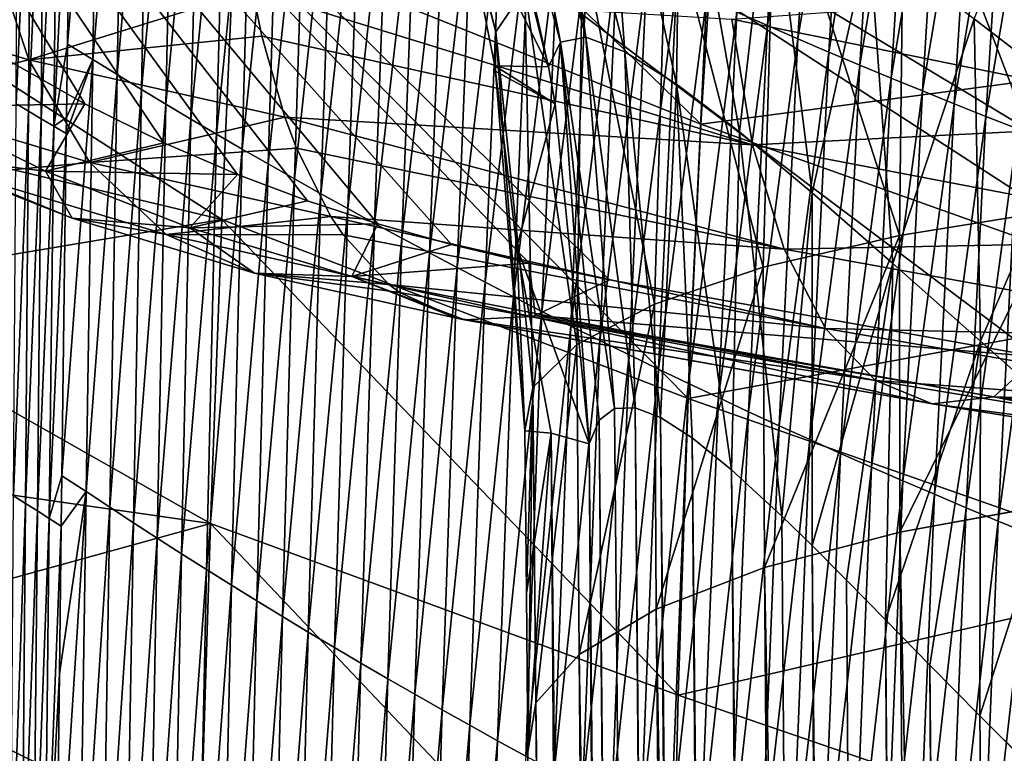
# Model space of a CAD drawing. Header units: metres. Extents: x -24 to 24, y -238 to 25.
# Tile 142 of 256: x -11.11 to -7.89, y -28.3 to -25.9. Entities that reach past the tile are written whole.
import ezdxf

# ---------------------------------------------------------------- set-up
doc = ezdxf.new("R2010")
doc.units = ezdxf.units.M
doc.layers.add('solid_10441023_001', color=7, linetype='CONTINUOUS')

msp = doc.modelspace()

# ---------------------------------------------------------------- linework, layer by layer
at = {"layer": 'solid_10441023_001'}
for points in [[(0, -27.865875, 15.998549), (0, -23.617691, 4.326757), (-12.592333, -23.386803, 4.656499)], [(-0.039355, -27.865065, 15.999333), (0, -27.865875, 15.998549), (-12.592333, -23.386803, 4.656499)], [(-0.078531, -27.864202, 15.999964), (-0.039355, -27.865065, 15.999333), (-12.592333, -23.386803, 4.656499)], [(-1.241571, -27.815615, 15.95552), (-0.078531, -27.864202, 15.999964), (-12.592333, -23.386803, 4.656499)], [(-1.578463, -27.794197, 15.922467), (-1.241571, -27.815615, 15.95552), (-12.592333, -23.386803, 4.656499)], [(-2.65266, -27.706871, 15.764782), (-1.578463, -27.794197, 15.922467), (-12.592333, -23.386803, 4.656499)], [(-3.098196, -27.662886, 15.678047), (-2.65266, -27.706871, 15.764782), (-12.592333, -23.386803, 4.656499)], [(-4.415355, -27.51026, 15.359554), (-3.098196, -27.662886, 15.678047), (-12.592333, -23.386803, 4.656499)], [(-4.645054, -27.480619, 15.295703), (-4.415355, -27.51026, 15.359554), (-12.592333, -23.386803, 4.656499)], [(-6.134235, -27.269514, 14.829714), (-4.645054, -27.480619, 15.295703), (-12.592333, -23.386803, 4.656499)], [(-6.758438, -27.172323, 14.610476), (-6.134235, -27.269514, 14.829714), (-12.592333, -23.386803, 4.656499)], [(-7.781165, -27.003521, 14.224998), (-6.758438, -27.172323, 14.610476), (-12.592333, -23.386803, 4.656499)], [(-9.180956, -26.751522, 13.639808), (-7.781165, -27.003521, 14.224998), (-12.592333, -23.386803, 4.656499)], [(-9.443283, -26.697176, 13.510575), (-9.180956, -26.751522, 13.639808), (-12.592333, -23.386803, 4.656499)], [(-9.69682, -26.635735, 13.36118), (-9.443283, -26.697176, 13.510575), (-12.592333, -23.386803, 4.656499)], [(-9.937135, -26.568117, 13.1938), (-9.69682, -26.635735, 13.36118), (-12.592333, -23.386803, 4.656499)], [(-10.167019, -26.493292, 13.005822), (-9.937135, -26.568117, 13.1938), (-12.592333, -23.386803, 4.656499)], [(-10.395493, -26.407534, 12.787697), (-10.167019, -26.493292, 13.005822), (-12.592333, -23.386803, 4.656499)], [(-10.636089, -26.303759, 12.520995), (-10.395493, -26.407534, 12.787697), (-12.592333, -23.386803, 4.656499)], [(-10.893865, -26.176706, 12.191657), (-10.636089, -26.303759, 12.520995), (-12.592333, -23.386803, 4.656499)], [(-11.148328, -26.033173, 11.816782), (-10.893865, -26.176706, 12.191657), (-12.592333, -23.386803, 4.656499)], [(-9.55243, -25.941715, 78.894257), (-9.839081, -24.792004, 78.548508), (-9.824372, -24.919291, 77.975883)], [(-9.55243, -25.941715, 78.894257), (-9.456833, -25.801153, 79.433594), (-9.839081, -24.792004, 78.548508)], [(-9.6653, -24.792822, 75.18158), (-9.340816, -25.974802, 75.391441), (-9.379422, -26.055473, 75.813423)], [(-9.6653, -24.792822, 75.18158), (-9.569246, -24.79549, 74.679123), (-9.340816, -25.974802, 75.391441)], [(-9.622033, -25.092642, 75.726891), (-9.6653, -24.792822, 75.18158), (-9.379422, -26.055473, 75.813423)], [(-10.850215, -24.818537, -21.263805), (-10.951104, -25.98167, -18.683937), (-10.940893, -25.146723, -20.376202)], [(-10.868524, -26.03182, -18.715399), (-10.951104, -25.98167, -18.683937), (-10.850215, -24.818537, -21.263805)], [(-10.868524, -26.03182, -18.715399), (-10.850215, -24.818537, -21.263805), (-10.767575, -24.86598, -21.298832)], [(-8.882412, -26.242506, 21.269554), (-10.361862, -24.80047, 21.566523), (-10.406492, -25.633257, 20.864019)], [(-8.831627, -25.430893, 21.966444), (-10.361862, -24.80047, 21.566523), (-8.882412, -26.242506, 21.269554)], [(-9.569246, -24.79549, 74.679123), (-9.257648, -25.959097, 74.987846), (-9.340816, -25.974802, 75.391441)], [(-9.569246, -24.79549, 74.679123), (-9.414045, -24.863981, 74.210579), (-9.257648, -25.959097, 74.987846)], [(-10.788736, -26.080793, -18.743364), (-10.868524, -26.03182, -18.715399), (-10.767575, -24.86598, -21.298832)], [(-10.788736, -26.080793, -18.743364), (-10.767575, -24.86598, -21.298832), (-10.685932, -24.912598, -21.332197)], [(-9.414045, -24.863981, 74.210579), (-9.130516, -26.006458, 74.611496), (-9.257648, -25.959097, 74.987846)], [(-9.414045, -24.863981, 74.210579), (-9.20472, -24.991652, 73.787682), (-9.130516, -26.006458, 74.611496)], [(-8.665138, -25.920843, -22.012482), (-8.764633, -25.877159, -21.984566), (-8.603068, -24.877363, -24.807943)], [(-8.665138, -25.920843, -22.012482), (-8.603068, -24.877363, -24.807943), (-8.502056, -24.91877, -24.841158)], [(-10.709609, -26.129175, -18.76992), (-10.788736, -26.080793, -18.743364), (-10.685932, -24.912598, -21.332197)], [(-10.709609, -26.129175, -18.76992), (-10.685932, -24.912598, -21.332197), (-10.603327, -24.959253, -21.365343)], [(-9.55243, -25.941715, 78.894257), (-9.824372, -24.919291, 77.975883), (-9.670897, -25.471338, 78.150742)], [(-8.564999, -25.964222, -22.040104), (-8.665138, -25.920843, -22.012482), (-8.502056, -24.91877, -24.841158)], [(-8.564999, -25.964222, -22.040104), (-8.502056, -24.91877, -24.841158), (-8.400502, -24.959833, -24.874001)], [(-10.629491, -26.177603, -18.796318), (-10.709609, -26.129175, -18.76992), (-10.603327, -24.959253, -21.365343)], [(-10.629491, -26.177603, -18.796318), (-10.603327, -24.959253, -21.365343), (-10.518862, -25.006338, -21.398935)], [(-8.464225, -26.007284, -22.067429), (-8.564999, -25.964222, -22.040104), (-8.400502, -24.959833, -24.874001)], [(-8.464225, -26.007284, -22.067429), (-8.400502, -24.959833, -24.874001), (-8.298412, -25.000546, -24.906475)], [(-10.547618, -26.226362, -18.823137), (-10.629491, -26.177603, -18.796318), (-10.518862, -25.006338, -21.398935)], [(-10.547618, -26.226362, -18.823137), (-10.518862, -25.006338, -21.398935), (-10.432976, -25.053638, -21.432676)], [(-9.20472, -24.991652, 73.787682), (-8.962075, -26.111975, 74.269775), (-9.130516, -26.006458, 74.611496)], [(-9.20472, -24.991652, 73.787682), (-8.948884, -25.169476, 73.418839), (-8.962075, -26.111975, 74.269775)], [(-8.362827, -26.050018, -22.09446), (-8.464225, -26.007284, -22.067429), (-8.298412, -25.000546, -24.906475)], [(-8.362827, -26.050018, -22.09446), (-8.298412, -25.000546, -24.906475), (-8.195794, -25.040899, -24.938581)], [(-11.119158, -26.176004, -18.069433), (-11.114234, -25.048483, -20.290117), (-11.071157, -25.073128, -20.31185)], [(-8.260813, -26.092417, -22.121197), (-8.362827, -26.050018, -22.09446), (-8.195794, -25.040899, -24.938581)], [(-8.260813, -26.092417, -22.121197), (-8.195794, -25.040899, -24.938581), (-8.092652, -25.080887, -24.970322)], [(-11.078327, -26.200556, -18.087524), (-11.119158, -26.176004, -18.069433), (-11.071157, -25.073128, -20.31185)], [(-11.078327, -26.200556, -18.087524), (-11.071157, -25.073128, -20.31185), (-11.027907, -25.097723, -20.333429)], [(-10.464343, -26.275309, -18.850121), (-10.547618, -26.226362, -18.823137), (-10.432976, -25.053638, -21.432676)], [(-10.464343, -26.275309, -18.850121), (-10.432976, -25.053638, -21.432676), (-10.346192, -25.100908, -21.466204)], [(-8.158189, -26.13447, -22.147642), (-8.260813, -26.092417, -22.121197), (-8.092652, -25.080887, -24.970322)], [(-7.714355, -26.523066, 81.729012), (-7.737826, -25.057489, 81.440216), (-8.216659, -25.196836, 81.173607)], [(-8.158189, -26.13447, -22.147642), (-8.092652, -25.080887, -24.970322), (-7.988995, -25.120502, -25.001698)], [(-11.037325, -26.225058, -18.105473), (-11.078327, -26.200556, -18.087524), (-11.027907, -25.097723, -20.333429)], [(-11.037325, -26.225058, -18.105473), (-11.027907, -25.097723, -20.333429), (-10.984487, -25.122267, -20.354855)], [(-10.380088, -26.324259, -18.876959), (-10.464343, -26.275309, -18.850121), (-10.346192, -25.100908, -21.466204)], [(-10.380088, -26.324259, -18.876959), (-10.346192, -25.100908, -21.466204), (-10.258845, -25.147984, -21.499283)], [(-9.670897, -25.471338, 78.150742), (-9.622033, -25.092642, 75.726891), (-9.379422, -26.055473, 75.813423)], [(-10.996149, -26.249508, -18.123278), (-11.037325, -26.225058, -18.105473), (-10.984487, -25.122267, -20.354855)], [(-10.996149, -26.249508, -18.123278), (-10.984487, -25.122267, -20.354855), (-10.940893, -25.146723, -20.376202)], [(-10.951104, -25.98167, -18.683937), (-10.996149, -26.249508, -18.123278), (-10.940893, -25.146723, -20.376202)], [(-10.295124, -26.373096, -18.903454), (-10.380088, -26.324259, -18.876959), (-10.258845, -25.147984, -21.499283)], [(-10.295124, -26.373096, -18.903454), (-10.258845, -25.147984, -21.499283), (-10.170925, -25.19486, -21.531925)], [(-8.054965, -26.176168, -22.173796), (-8.158189, -26.13447, -22.147642), (-7.988995, -25.120502, -25.001698)], [(-8.054965, -26.176168, -22.173796), (-7.988995, -25.120502, -25.001698), (-7.884828, -25.159735, -25.032713)], [(-8.948884, -25.169476, 73.418839), (-8.756572, -26.268442, 73.968094), (-8.962075, -26.111975, 74.269775)], [(-8.948884, -25.169476, 73.418839), (-8.655348, -25.386787, 73.10817), (-8.756572, -26.268442, 73.968094)], [(-7.951148, -26.217503, -22.199661), (-8.054965, -26.176168, -22.173796), (-7.884828, -25.159735, -25.032713)], [(-7.951148, -26.217503, -22.199661), (-7.884828, -25.159735, -25.032713), (-7.780158, -25.198582, -25.063368)], [(-10.209445, -26.421812, -18.929615), (-10.295124, -26.373096, -18.903454), (-10.170925, -25.19486, -21.531925)], [(-10.209445, -26.421812, -18.929615), (-10.170925, -25.19486, -21.531925), (-10.082384, -25.241554, -21.564163)], [(-8.233083, -26.606756, 81.396378), (-8.216659, -25.196836, 81.173607), (-8.63935, -25.345293, 80.828537)], [(-8.233083, -26.606756, 81.396378), (-7.714355, -26.523066, 81.729012), (-8.216659, -25.196836, 81.173607)], [(-7.846747, -26.258463, -22.225239), (-7.951148, -26.217503, -22.199661), (-7.780158, -25.198582, -25.063368)], [(-10.123015, -26.470409, -18.955467), (-10.209445, -26.421812, -18.929615), (-10.082384, -25.241554, -21.564163)], [(-10.123015, -26.470409, -18.955467), (-10.082384, -25.241554, -21.564163), (-9.993176, -25.288074, -21.596035)], [(-7.711935, -25.221251, 71.725639), (-7.632559, -26.174095, 72.520752), (-7.989709, -25.898512, 72.661766)], [(-10.0358, -26.518896, -18.981043), (-10.123015, -26.470409, -18.955467), (-9.993176, -25.288074, -21.596035)], [(-10.0358, -26.518896, -18.981043), (-9.993176, -25.288074, -21.596035), (-9.903252, -25.334438, -21.627577)], [(-8.831627, -25.430893, 21.966444), (-7.193398, -26.019146, 22.312428), (-7.136265, -25.302044, 23.116167)], [(-9.947764, -26.56727, -19.006371), (-10.0358, -26.518896, -18.981043), (-9.903252, -25.334438, -21.627577)], [(-9.947764, -26.56727, -19.006371), (-9.903252, -25.334438, -21.627577), (-9.812564, -25.380655, -21.658819)], [(-8.678262, -26.710566, 80.974762), (-8.63935, -25.345293, 80.828537), (-8.993489, -25.498499, 80.415146)], [(-8.678262, -26.710566, 80.974762), (-8.233083, -26.606756, 81.396378), (-8.63935, -25.345293, 80.828537)], [(-9.858871, -26.615541, -19.031479), (-9.947764, -26.56727, -19.006371), (-9.812564, -25.380655, -21.658819)], [(-9.858871, -26.615541, -19.031479), (-9.812564, -25.380655, -21.658819), (-9.721076, -25.426739, -21.689795)], [(-8.655348, -25.386787, 73.10817), (-8.519104, -26.466879, 73.709221), (-8.756572, -26.268442, 73.968094)], [(-8.655348, -25.386787, 73.10817), (-8.332946, -25.633154, 72.856438), (-8.519104, -26.466879, 73.709221)], [(-9.769094, -26.663706, -19.056395), (-9.858871, -26.615541, -19.031479), (-9.721076, -25.426739, -21.689795)], [(-9.769094, -26.663706, -19.056395), (-9.721076, -25.426739, -21.689795), (-9.628791, -25.472675, -21.720507)], [(-8.831627, -25.430893, 21.966444), (-8.882412, -26.242506, 21.269554), (-7.193398, -26.019146, 22.312428)], [(-9.678438, -26.711754, -19.081116), (-9.769094, -26.663706, -19.056395), (-9.628791, -25.472675, -21.720507)], [(-9.678438, -26.711754, -19.081116), (-9.628791, -25.472675, -21.720507), (-9.535723, -25.518452, -21.750952)], [(-9.555314, -26.052778, 78.337959), (-9.670897, -25.471338, 78.150742), (-9.379422, -26.055473, 75.813423)], [(-9.55243, -25.941715, 78.894257), (-9.670897, -25.471338, 78.150742), (-9.555314, -26.052778, 78.337959)], [(-9.034084, -26.830812, 80.479126), (-8.993489, -25.498499, 80.415146), (-9.268677, -25.651953, 79.945572)], [(-9.034084, -26.830812, 80.479126), (-8.678262, -26.710566, 80.974762), (-8.993489, -25.498499, 80.415146)], [(-9.586915, -26.75967, -19.105642), (-9.678438, -26.711754, -19.081116), (-9.535723, -25.518452, -21.750952)], [(-9.586915, -26.75967, -19.105642), (-9.535723, -25.518452, -21.750952), (-9.441884, -25.564053, -21.781126)], [(-9.49454, -26.80744, -19.129972), (-9.586915, -26.75967, -19.105642), (-9.441884, -25.564053, -21.781126)], [(-9.49454, -26.80744, -19.129972), (-9.441884, -25.564053, -21.781126), (-9.34729, -25.609465, -21.811029)], [(-11.21859, -25.610418, 16.182766), (-11.077084, -26.032763, 15.788782), (-11.830669, -25.806437, 15.224654)], [(-11.21859, -25.610418, 16.182766), (-10.346567, -25.80559, 16.652235), (-11.077084, -26.032763, 15.788782)], [(-9.401326, -26.855047, -19.1541), (-9.49454, -26.80744, -19.129972), (-9.34729, -25.609465, -21.811029)], [(-9.401326, -26.855047, -19.1541), (-9.34729, -25.609465, -21.811029), (-9.251954, -25.654675, -21.840656)], [(-11.796032, -25.688318, 20.018055), (-10.447366, -26.554201, 20.291336), (-10.406492, -25.633257, 20.864019)], [(-8.923738, -27.139263, 20.702335), (-10.406492, -25.633257, 20.864019), (-10.447366, -26.554201, 20.291336)], [(-8.882412, -26.242506, 21.269554), (-10.406492, -25.633257, 20.864019), (-8.923738, -27.139263, 20.702335)], [(-9.287914, -26.963221, 79.927078), (-9.268677, -25.651953, 79.945572), (-9.456833, -25.801153, 79.433594)], [(-9.307287, -26.902477, -19.178024), (-9.401326, -26.855047, -19.1541), (-9.251954, -25.654675, -21.840656)], [(-9.307287, -26.902477, -19.178024), (-9.251954, -25.654675, -21.840656), (-9.15589, -25.699665, -21.870007)], [(-9.287914, -26.963221, 79.927078), (-9.034084, -26.830812, 80.479126), (-9.268677, -25.651953, 79.945572)], [(-8.332946, -25.633154, 72.856438), (-8.254926, -26.697987, 73.49398), (-8.519104, -26.466879, 73.709221)], [(-8.332946, -25.633154, 72.856438), (-7.989709, -25.898512, 72.661766), (-8.254926, -26.697987, 73.49398)], [(-11.796032, -25.688318, 20.018055), (-11.811727, -26.228792, 19.748178), (-10.447366, -26.554201, 20.291336)], [(-9.212435, -26.949715, -19.20174), (-9.307287, -26.902477, -19.178024), (-9.15589, -25.699665, -21.870007)], [(-9.212435, -26.949715, -19.20174), (-9.15589, -25.699665, -21.870007), (-9.059113, -25.744423, -21.899075)], [(-9.116785, -26.996744, -19.225246), (-9.212435, -26.949715, -19.20174), (-9.059113, -25.744423, -21.899075)], [(-9.116785, -26.996744, -19.225246), (-9.059113, -25.744423, -21.899075), (-8.961635, -25.788935, -21.927858)], [(-9.02035, -27.043552, -19.248539), (-9.116785, -26.996744, -19.225246), (-8.961635, -25.788935, -21.927858)], [(-9.02035, -27.043552, -19.248539), (-8.961635, -25.788935, -21.927858), (-8.86347, -25.833185, -21.956356)], [(-8.781408, -25.90015, 17.464912), (-7.188945, -25.784203, 18.294254), (-7.147743, -26.23237, 18.01)], [(-11.830669, -25.806437, 15.224654), (-11.077084, -26.032763, 15.788782), (-11.587914, -26.154921, 14.808423)], [(-11.077084, -26.032763, 15.788782), (-10.346567, -25.80559, 16.652235), (-10.315925, -25.955694, 16.519644)], [(-10.346567, -25.80559, 16.652235), (-8.781408, -25.90015, 17.464912), (-8.71368, -26.310373, 17.113234)], [(-10.315925, -25.955694, 16.519644), (-10.346567, -25.80559, 16.652235), (-8.71368, -26.310373, 17.113234)], [(-9.430738, -27.103094, 79.338219), (-9.456833, -25.801153, 79.433594), (-9.55243, -25.941715, 78.894257)], [(-9.430738, -27.103094, 79.338219), (-9.287914, -26.963221, 79.927078), (-9.456833, -25.801153, 79.433594)], [(-8.923141, -27.090122, -19.271616), (-9.02035, -27.043552, -19.248539), (-8.86347, -25.833185, -21.956356)], [(-8.923141, -27.090122, -19.271616), (-8.86347, -25.833185, -21.956356), (-8.764633, -25.877159, -21.984566)], [(-8.825175, -27.136438, -19.294474), (-8.923141, -27.090122, -19.271616), (-8.764633, -25.877159, -21.984566)], [(-8.825175, -27.136438, -19.294474), (-8.764633, -25.877159, -21.984566), (-8.665138, -25.920843, -22.012482)], [(-8.726465, -27.182487, -19.31711), (-8.825175, -27.136438, -19.294474), (-8.665138, -25.920843, -22.012482)], [(-8.71368, -26.310373, 17.113234), (-8.781408, -25.90015, 17.464912), (-7.147743, -26.23237, 18.01)], [(-8.726465, -27.182487, -19.31711), (-8.665138, -25.920843, -22.012482), (-8.564999, -25.964222, -22.040104)], [(-7.989709, -25.898512, 72.661766), (-7.968994, -26.952387, 73.321579), (-8.254926, -26.697987, 73.49398)], [(-7.989709, -25.898512, 72.661766), (-7.632559, -26.174095, 72.520752), (-7.968994, -26.952387, 73.321579)], [(-9.55243, -25.941715, 78.894257), (-9.555314, -26.052778, 78.337959), (-9.55267, -26.069464, 78.343384)], [(-9.55243, -25.941715, 78.894257), (-9.55267, -26.069464, 78.343384), (-9.457485, -27.245462, 78.733459)], [(-9.430738, -27.103094, 79.338219), (-9.55243, -25.941715, 78.894257), (-9.457485, -27.245462, 78.733459)], [(-11.077084, -26.032763, 15.788782), (-10.315925, -25.955694, 16.519644), (-10.24087, -26.219925, 16.238983)], [(-10.951104, -25.98167, -18.683937), (-10.954126, -26.220823, -18.237904), (-10.996149, -26.249508, -18.123278)], [(-10.868524, -26.03182, -18.715399), (-10.954126, -26.220823, -18.237904), (-10.951104, -25.98167, -18.683937)], [(-10.24087, -26.219925, 16.238983), (-10.315925, -25.955694, 16.519644), (-8.71368, -26.310373, 17.113234)], [(-9.357856, -26.176161, 75.823364), (-9.379422, -26.055473, 75.813423), (-9.340816, -25.974802, 75.391441)], [(-9.357856, -26.176161, 75.823364), (-9.340816, -25.974802, 75.391441), (-9.247271, -27.287048, 75.905823)], [(-9.340816, -25.974802, 75.391441), (-9.257648, -25.959097, 74.987846), (-9.163994, -27.172026, 75.385361)], [(-9.340816, -25.974802, 75.391441), (-9.214282, -27.210194, 75.637871), (-9.247271, -27.287048, 75.905823)], [(-9.340816, -25.974802, 75.391441), (-9.163994, -27.172026, 75.385361), (-9.214282, -27.210194, 75.637871)], [(-9.257648, -25.959097, 74.987846), (-9.097128, -27.169893, 75.148903), (-9.163994, -27.172026, 75.385361)], [(-9.257648, -25.959097, 74.987846), (-9.130516, -26.006458, 74.611496), (-9.097128, -27.169893, 75.148903)], [(-8.627023, -27.228252, -19.33952), (-8.726465, -27.182487, -19.31711), (-8.564999, -25.964222, -22.040104)], [(-8.627023, -27.228252, -19.33952), (-8.564999, -25.964222, -22.040104), (-8.464225, -26.007284, -22.067429)], [(-9.130516, -26.006458, 74.611496), (-9.013597, -27.201777, 74.926895), (-9.097128, -27.169893, 75.148903)], [(-9.130516, -26.006458, 74.611496), (-8.962075, -26.111975, 74.269775), (-9.013597, -27.201777, 74.926895)], [(-8.52686, -27.273722, -19.361704), (-8.627023, -27.228252, -19.33952), (-8.464225, -26.007284, -22.067429)], [(-8.52686, -27.273722, -19.361704), (-8.464225, -26.007284, -22.067429), (-8.362827, -26.050018, -22.09446)], [(-11.077084, -26.032763, 15.788782), (-10.877947, -26.368153, 15.339915), (-11.587914, -26.154921, 14.808423)], [(-11.446789, -26.187933, 12.43687), (-10.893865, -26.176706, 12.191657), (-11.148328, -26.033173, 11.816782)], [(-11.077084, -26.032763, 15.788782), (-10.24087, -26.219925, 16.238983), (-10.877947, -26.368153, 15.339915)], [(-10.868524, -26.03182, -18.715399), (-10.969094, -27.391998, -16.24789), (-10.954801, -26.273912, -18.140928)], [(-10.890115, -27.443413, -16.272329), (-10.969094, -27.391998, -16.24789), (-10.868524, -26.03182, -18.715399)], [(-10.868524, -26.03182, -18.715399), (-10.954801, -26.273912, -18.140928), (-10.954126, -26.220823, -18.237904)], [(-10.890115, -27.443413, -16.272329), (-10.868524, -26.03182, -18.715399), (-10.788736, -26.080793, -18.743364)], [(-8.882412, -26.242506, 21.269554), (-7.238237, -26.828518, 21.630743), (-7.193398, -26.019146, 22.312428)], [(-10.812874, -27.494501, -16.293753), (-10.890115, -27.443413, -16.272329), (-10.788736, -26.080793, -18.743364)], [(-10.812874, -27.494501, -16.293753), (-10.788736, -26.080793, -18.743364), (-10.709609, -26.129175, -18.76992)], [(-9.555314, -26.052778, 78.337959), (-9.379422, -26.055473, 75.813423), (-9.357856, -26.176161, 75.823364)], [(-9.55267, -26.069464, 78.343384), (-9.555314, -26.052778, 78.337959), (-9.357856, -26.176161, 75.823364)], [(-9.483842, -26.645, 78.532333), (-9.457485, -27.245462, 78.733459), (-9.55267, -26.069464, 78.343384)], [(-9.483842, -26.645, 78.532333), (-9.55267, -26.069464, 78.343384), (-9.357856, -26.176161, 75.823364)], [(-8.425989, -27.318882, -19.383661), (-8.52686, -27.273722, -19.361704), (-8.362827, -26.050018, -22.09446)], [(-8.425989, -27.318882, -19.383661), (-8.362827, -26.050018, -22.09446), (-8.260813, -26.092417, -22.121197)], [(-8.962075, -26.111975, 74.269775), (-8.910597, -27.267614, 74.71402), (-9.013597, -27.201777, 74.926895)], [(-8.962075, -26.111975, 74.269775), (-8.781665, -27.372141, 74.504173), (-8.910597, -27.267614, 74.71402)], [(-8.962075, -26.111975, 74.269775), (-8.756572, -26.268442, 73.968094), (-8.781665, -27.372141, 74.504173)], [(-8.324418, -27.363724, -19.405394), (-8.425989, -27.318882, -19.383661), (-8.260813, -26.092417, -22.121197)], [(-8.324418, -27.363724, -19.405394), (-8.260813, -26.092417, -22.121197), (-8.158189, -26.13447, -22.147642)], [(-10.735935, -27.54524, -16.31403), (-10.812874, -27.494501, -16.293753), (-10.709609, -26.129175, -18.76992)], [(-10.735935, -27.54524, -16.31403), (-10.709609, -26.129175, -18.76992), (-10.629491, -26.177603, -18.796318)], [(-8.222157, -27.408236, -19.426899), (-8.324418, -27.363724, -19.405394), (-8.158189, -26.13447, -22.147642)], [(-8.222157, -27.408236, -19.426899), (-8.158189, -26.13447, -22.147642), (-8.054965, -26.176168, -22.173796)], [(-11.587914, -26.154921, 14.808423), (-10.877947, -26.368153, 15.339915), (-11.285519, -26.406225, 14.362306)], [(-11.446789, -26.187933, 12.43687), (-11.023201, -26.396326, 12.976995), (-10.893865, -26.176706, 12.191657)], [(-11.12697, -27.457584, -15.93362), (-11.119158, -26.176004, -18.069433), (-11.078327, -26.200556, -18.087524)], [(-11.023201, -26.396326, 12.976995), (-10.636089, -26.303759, 12.520995), (-10.893865, -26.176706, 12.191657)], [(-10.657994, -27.596016, -16.334194), (-10.735935, -27.54524, -16.31403), (-10.629491, -26.177603, -18.796318)], [(-10.657994, -27.596016, -16.334194), (-10.629491, -26.177603, -18.796318), (-10.547618, -26.226362, -18.823137)], [(-9.483842, -26.645, 78.532333), (-9.357856, -26.176161, 75.823364), (-9.247271, -27.287048, 75.905823)], [(-8.119216, -27.452404, -19.448183), (-8.222157, -27.408236, -19.426899), (-8.054965, -26.176168, -22.173796)], [(-8.119216, -27.452404, -19.448183), (-8.054965, -26.176168, -22.173796), (-7.951148, -26.217503, -22.199661)], [(-7.632559, -26.174095, 72.520752), (-7.665787, -27.221451, 73.190353), (-7.968994, -26.952387, 73.321579)], [(-11.458882, -26.344652, 13.378414), (-11.023201, -26.396326, 12.976995), (-11.446789, -26.187933, 12.43687)], [(-11.088283, -27.482265, -15.948261), (-11.12697, -27.457584, -15.93362), (-11.078327, -26.200556, -18.087524)], [(-11.088283, -27.482265, -15.948261), (-11.078327, -26.200556, -18.087524), (-11.037325, -26.225058, -18.105473)], [(-11.811727, -26.228792, 19.748178), (-11.82811, -26.7857, 19.520857), (-10.447366, -26.554201, 20.291336)], [(-11.049422, -27.506893, -15.96277), (-11.088283, -27.482265, -15.948261), (-11.037325, -26.225058, -18.105473)], [(-11.049422, -27.506893, -15.96277), (-11.037325, -26.225058, -18.105473), (-10.996149, -26.249508, -18.123278)], [(-10.954126, -26.220823, -18.237904), (-10.954801, -26.273912, -18.140928), (-10.996149, -26.249508, -18.123278)], [(-10.877947, -26.368153, 15.339915), (-10.24087, -26.219925, 16.238983), (-10.202563, -26.321615, 16.109877)], [(-10.578436, -27.647007, -16.354727), (-10.657994, -27.596016, -16.334194), (-10.547618, -26.226362, -18.823137)], [(-10.578436, -27.647007, -16.354727), (-10.547618, -26.226362, -18.823137), (-10.464343, -26.275309, -18.850121)], [(-10.24087, -26.219925, 16.238983), (-8.71368, -26.310373, 17.113234), (-8.610434, -26.650957, 16.701056)], [(-10.202563, -26.321615, 16.109877), (-10.24087, -26.219925, 16.238983), (-8.610434, -26.650957, 16.701056)], [(-8.882412, -26.242506, 21.269554), (-8.923738, -27.139263, 20.702335), (-7.238237, -26.828518, 21.630743)], [(-8.71368, -26.310373, 17.113234), (-7.147743, -26.23237, 18.01), (-7.085112, -26.622499, 17.653534)], [(-8.015606, -27.49622, -19.469242), (-8.119216, -27.452404, -19.448183), (-7.951148, -26.217503, -22.199661)], [(-8.015606, -27.49622, -19.469242), (-7.951148, -26.217503, -22.199661), (-7.846747, -26.258463, -22.225239)], [(-11.01039, -27.531467, -15.977145), (-11.049422, -27.506893, -15.96277), (-10.996149, -26.249508, -18.123278)], [(-11.01039, -27.531467, -15.977145), (-10.996149, -26.249508, -18.123278), (-10.954801, -26.273912, -18.140928)], [(-10.969094, -27.391998, -16.24789), (-11.01039, -27.531467, -15.977145), (-10.954801, -26.273912, -18.140928)], [(-8.756572, -26.268442, 73.968094), (-8.617642, -27.523632, 74.294601), (-8.781665, -27.372141, 74.504173)], [(-8.756572, -26.268442, 73.968094), (-8.519104, -26.466879, 73.709221), (-8.617642, -27.523632, 74.294601)], [(-7.911335, -27.539671, -19.490078), (-8.015606, -27.49622, -19.469242), (-7.846747, -26.258463, -22.225239)], [(-7.911335, -27.539671, -19.490078), (-7.846747, -26.258463, -22.225239), (-7.741769, -26.29904, -22.250528)], [(-11.023201, -26.396326, 12.976995), (-10.395493, -26.407534, 12.787697), (-10.636089, -26.303759, 12.520995)], [(-10.497512, -27.698132, -16.375427), (-10.578436, -27.647007, -16.354727), (-10.464343, -26.275309, -18.850121)], [(-10.497512, -27.698132, -16.375427), (-10.464343, -26.275309, -18.850121), (-10.380088, -26.324259, -18.876959)], [(-7.806414, -27.582747, -19.510691), (-7.911335, -27.539671, -19.490078), (-7.741769, -26.29904, -22.250528)], [(-10.877947, -26.368153, 15.339915), (-10.202563, -26.321615, 16.109877), (-10.090443, -26.544418, 15.763907)], [(-10.41553, -27.749287, -16.396048), (-10.497512, -27.698132, -16.375427), (-10.380088, -26.324259, -18.876959)], [(-10.41553, -27.749287, -16.396048), (-10.380088, -26.324259, -18.876959), (-10.295124, -26.373096, -18.903454)], [(-10.090443, -26.544418, 15.763907), (-10.202563, -26.321615, 16.109877), (-8.610434, -26.650957, 16.701056)], [(-8.610434, -26.650957, 16.701056), (-8.71368, -26.310373, 17.113234), (-7.085112, -26.622499, 17.653534)], [(-11.458882, -26.344652, 13.378414), (-10.935363, -26.550476, 13.90383), (-11.023201, -26.396326, 12.976995)], [(-11.285519, -26.406225, 14.362306), (-10.935363, -26.550476, 13.90383), (-11.458882, -26.344652, 13.378414)], [(-10.877947, -26.368153, 15.339915), (-10.629006, -26.603411, 14.853803), (-11.285519, -26.406225, 14.362306)], [(-10.877947, -26.368153, 15.339915), (-10.090443, -26.544418, 15.763907), (-10.629006, -26.603411, 14.853803)], [(-11.023201, -26.396326, 12.976995), (-10.551207, -26.582005, 13.451009), (-10.395493, -26.407534, 12.787697)], [(-10.935363, -26.550476, 13.90383), (-10.551207, -26.582005, 13.451009), (-11.023201, -26.396326, 12.976995)], [(-10.33269, -27.800406, -16.416431), (-10.41553, -27.749287, -16.396048), (-10.295124, -26.373096, -18.903454)], [(-10.33269, -27.800406, -16.416431), (-10.295124, -26.373096, -18.903454), (-10.209445, -26.421812, -18.929615)], [(-11.285519, -26.406225, 14.362306), (-10.629006, -26.603411, 14.853803), (-10.935363, -26.550476, 13.90383)], [(-10.551207, -26.582005, 13.451009), (-10.167019, -26.493292, 13.005822), (-10.395493, -26.407534, 12.787697)], [(-10.248991, -27.851473, -16.436581), (-10.33269, -27.800406, -16.416431), (-10.209445, -26.421812, -18.929615)], [(-10.248991, -27.851473, -16.436581), (-10.209445, -26.421812, -18.929615), (-10.123015, -26.470409, -18.955467)], [(-8.519104, -26.466879, 73.709221), (-8.519079, -27.62001, 74.190346), (-8.617642, -27.523632, 74.294601)], [(-8.519104, -26.466879, 73.709221), (-8.254926, -26.697987, 73.49398), (-8.519079, -27.62001, 74.190346)], [(-10.551207, -26.582005, 13.451009), (-9.937135, -26.568117, 13.1938), (-10.167019, -26.493292, 13.005822)], [(-10.164411, -27.902485, -16.456518), (-10.248991, -27.851473, -16.436581), (-10.123015, -26.470409, -18.955467)], [(-10.164411, -27.902485, -16.456518), (-10.123015, -26.470409, -18.955467), (-10.0358, -26.518896, -18.981043)], [(-10.078929, -27.953434, -16.476265), (-10.164411, -27.902485, -16.456518), (-10.0358, -26.518896, -18.981043)], [(-10.078929, -27.953434, -16.476265), (-10.0358, -26.518896, -18.981043), (-9.947764, -26.56727, -19.006371)], [(-8.23261, -27.575569, 81.6325), (-7.714355, -26.523066, 81.729012), (-8.233083, -26.606756, 81.396378)], [(-8.23261, -27.575569, 81.6325), (-7.717036, -27.481943, 81.963501), (-7.714355, -26.523066, 81.729012)], [(-11.82811, -26.7857, 19.520857), (-10.484087, -27.547405, 19.857723), (-10.447366, -26.554201, 20.291336)], [(-10.935363, -26.550476, 13.90383), (-10.340041, -26.729292, 14.349545), (-10.551207, -26.582005, 13.451009)], [(-10.629006, -26.603411, 14.853803), (-10.340041, -26.729292, 14.349545), (-10.935363, -26.550476, 13.90383)], [(-10.629006, -26.603411, 14.853803), (-10.090443, -26.544418, 15.763907), (-10.050737, -26.60404, 15.649611)], [(-8.956023, -28.108246, 20.271742), (-10.447366, -26.554201, 20.291336), (-10.484087, -27.547405, 19.857723)], [(-8.923738, -27.139263, 20.702335), (-10.447366, -26.554201, 20.291336), (-8.956023, -28.108246, 20.271742)], [(-10.090443, -26.544418, 15.763907), (-8.610434, -26.650957, 16.701056), (-8.475069, -26.910681, 16.241961)], [(-10.050737, -26.60404, 15.649611), (-10.090443, -26.544418, 15.763907), (-8.475069, -26.910681, 16.241961)], [(-10.551207, -26.582005, 13.451009), (-10.022407, -26.740852, 13.846951), (-9.937135, -26.568117, 13.1938)], [(-10.340041, -26.729292, 14.349545), (-10.022407, -26.740852, 13.846951), (-10.551207, -26.582005, 13.451009)], [(-9.992524, -28.004314, -16.495846), (-10.078929, -27.953434, -16.476265), (-9.947764, -26.56727, -19.006371)], [(-10.022407, -26.740852, 13.846951), (-9.69682, -26.635735, 13.36118), (-9.937135, -26.568117, 13.1938)], [(-9.992524, -28.004314, -16.495846), (-9.947764, -26.56727, -19.006371), (-9.858871, -26.615541, -19.031479)], [(-10.629006, -26.603411, 14.853803), (-10.050737, -26.60404, 15.649611), (-9.901192, -26.766321, 15.245675)], [(-10.629006, -26.603411, 14.853803), (-9.901192, -26.766321, 15.245675), (-10.340041, -26.729292, 14.349545)], [(-9.901192, -26.766321, 15.245675), (-10.050737, -26.60404, 15.649611), (-8.475069, -26.910681, 16.241961)], [(-9.905173, -28.055119, -16.51528), (-9.992524, -28.004314, -16.495846), (-9.858871, -26.615541, -19.031479)], [(-9.905173, -28.055119, -16.51528), (-9.858871, -26.615541, -19.031479), (-9.769094, -26.663706, -19.056395)], [(-8.674777, -27.692017, 81.214081), (-8.233083, -26.606756, 81.396378), (-8.678262, -26.710566, 80.974762)], [(-8.674777, -27.692017, 81.214081), (-8.23261, -27.575569, 81.6325), (-8.233083, -26.606756, 81.396378)], [(-8.610434, -26.650957, 16.701056), (-7.085112, -26.622499, 17.653534), (-6.992349, -26.94397, 17.239717)], [(-10.022407, -26.740852, 13.846951), (-9.443283, -26.697176, 13.510575), (-9.69682, -26.635735, 13.36118)], [(-9.483842, -26.645, 78.532333), (-9.247271, -27.287048, 75.905823), (-9.371085, -27.252939, 77.314766)], [(-9.483842, -26.645, 78.532333), (-9.371085, -27.252939, 77.314766), (-9.457485, -27.245462, 78.733459)], [(-8.475069, -26.910681, 16.241961), (-8.610434, -26.650957, 16.701056), (-6.992349, -26.94397, 17.239717)], [(-9.816861, -28.105841, -16.534586), (-9.905173, -28.055119, -16.51528), (-9.769094, -26.663706, -19.056395)], [(-9.816861, -28.105841, -16.534586), (-9.769094, -26.663706, -19.056395), (-9.678438, -26.711754, -19.081116)], [(-10.022407, -26.740852, 13.846951), (-9.437203, -26.871859, 14.162085), (-9.443283, -26.697176, 13.510575)], [(-9.727595, -28.156466, -16.553764), (-9.816861, -28.105841, -16.534586), (-9.678438, -26.711754, -19.081116)], [(-9.727595, -28.156466, -16.553764), (-9.678438, -26.711754, -19.081116), (-9.586915, -26.75967, -19.105642)], [(-9.423127, -26.868147, 14.132159), (-9.180956, -26.751522, 13.639808), (-9.443283, -26.697176, 13.510575)], [(-9.423127, -26.868147, 14.132159), (-9.443283, -26.697176, 13.510575), (-9.437203, -26.871859, 14.162085)], [(-9.027941, -27.827181, 80.723007), (-8.678262, -26.710566, 80.974762), (-9.034084, -26.830812, 80.479126)], [(-9.027941, -27.827181, 80.723007), (-8.674777, -27.692017, 81.214081), (-8.678262, -26.710566, 80.974762)], [(-8.254926, -26.697987, 73.49398), (-8.407125, -27.732428, 74.087082), (-8.519079, -27.62001, 74.190346)], [(-8.254926, -26.697987, 73.49398), (-8.279488, -27.862217, 73.985329), (-8.407125, -27.732428, 74.087082)], [(-8.254926, -26.697987, 73.49398), (-7.968994, -26.952387, 73.321579), (-8.279488, -27.862217, 73.985329)], [(-10.340041, -26.729292, 14.349545), (-9.901192, -26.766321, 15.245675), (-9.865756, -26.793095, 15.154941)], [(-10.340041, -26.729292, 14.349545), (-9.865756, -26.793095, 15.154941), (-9.680556, -26.876917, 14.704648)], [(-10.340041, -26.729292, 14.349545), (-9.680556, -26.876917, 14.704648), (-10.022407, -26.740852, 13.846951)], [(-10.022407, -26.740852, 13.846951), (-9.680556, -26.876917, 14.704648), (-9.654086, -26.882168, 14.643159)], [(-10.022407, -26.740852, 13.846951), (-9.654086, -26.882168, 14.643159), (-9.437203, -26.871859, 14.162085)], [(-9.423127, -26.868147, 14.132159), (-7.781165, -27.003521, 14.224998), (-9.180956, -26.751522, 13.639808)], [(-11.82811, -26.7857, 19.520857), (-11.844753, -27.3526, 19.338068), (-10.484087, -27.547405, 19.857723)], [(-9.901192, -26.766321, 15.245675), (-8.475069, -26.910681, 16.241961), (-8.312047, -27.080986, 15.751075)], [(-9.865756, -26.793095, 15.154941), (-9.901192, -26.766321, 15.245675), (-8.312047, -27.080986, 15.751075)], [(-9.637387, -28.206978, -16.572813), (-9.727595, -28.156466, -16.553764), (-9.586915, -26.75967, -19.105642)], [(-9.637387, -28.206978, -16.572813), (-9.586915, -26.75967, -19.105642), (-9.49454, -26.80744, -19.129972)], [(-9.680556, -26.876917, 14.704648), (-9.865756, -26.793095, 15.154941), (-8.312047, -27.080986, 15.751075)], [(-9.54625, -28.257362, -16.59173), (-9.637387, -28.206978, -16.572813), (-9.49454, -26.80744, -19.129972)], [(-9.54625, -28.257362, -16.59173), (-9.49454, -26.80744, -19.129972), (-9.401326, -26.855047, -19.1541)], [(-9.279642, -27.976294, 80.176605), (-9.034084, -26.830812, 80.479126), (-9.287914, -26.963221, 79.927078)], [(-9.279642, -27.976294, 80.176605), (-9.027941, -27.827181, 80.723007), (-9.034084, -26.830812, 80.479126)], [(-8.923738, -27.139263, 20.702335), (-7.270667, -27.719545, 21.077423), (-7.238237, -26.828518, 21.630743)], [(-9.680556, -26.876917, 14.704648), (-8.312047, -27.080986, 15.751075), (-8.12674, -27.156261, 15.244574)], [(-9.654086, -26.882168, 14.643159), (-9.680556, -26.876917, 14.704648), (-8.12674, -27.156261, 15.244574)], [(-9.437203, -26.871859, 14.162085), (-9.654086, -26.882168, 14.643159), (-8.12674, -27.156261, 15.244574)], [(-9.454198, -28.307602, -16.61051), (-9.54625, -28.257362, -16.59173), (-9.401326, -26.855047, -19.1541)], [(-9.454198, -28.307602, -16.61051), (-9.401326, -26.855047, -19.1541), (-9.307287, -26.902477, -19.178024)], [(-9.423127, -26.868147, 14.132159), (-9.437203, -26.871859, 14.162085), (-7.925252, -27.134026, 14.739146)], [(-9.437203, -26.871859, 14.162085), (-8.12674, -27.156261, 15.244574), (-7.925252, -27.134026, 14.739146)], [(-9.423127, -26.868147, 14.132159), (-7.925252, -27.134026, 14.739146), (-7.781165, -27.003521, 14.224998)], [(-9.361242, -28.357683, -16.629148), (-9.454198, -28.307602, -16.61051), (-9.307287, -26.902477, -19.178024)], [(-9.361242, -28.357683, -16.629148), (-9.307287, -26.902477, -19.178024), (-9.212435, -26.949715, -19.20174)], [(-8.475069, -26.910681, 16.241961), (-6.992349, -26.94397, 17.239717), (-6.872373, -27.186666, 16.781572)], [(-8.312047, -27.080986, 15.751075), (-8.475069, -26.910681, 16.241961), (-6.872373, -27.186666, 16.781572)], [(-9.267397, -28.407589, -16.647648), (-9.361242, -28.357683, -16.629148), (-9.212435, -26.949715, -19.20174)], [(-9.267397, -28.407589, -16.647648), (-9.212435, -26.949715, -19.20174), (-9.116785, -26.996744, -19.225246)], [(-9.421003, -28.134094, 79.594147), (-9.287914, -26.963221, 79.927078), (-9.430738, -27.103094, 79.338219)], [(-9.421003, -28.134094, 79.594147), (-9.279642, -27.976294, 80.176605), (-9.287914, -26.963221, 79.927078)], [(-7.968994, -26.952387, 73.321579), (-8.134255, -28.010296, 73.886574), (-8.279488, -27.862217, 73.985329)], [(-7.968994, -26.952387, 73.321579), (-7.970636, -28.17651, 73.793411), (-8.134255, -28.010296, 73.886574)], [(-7.968994, -26.952387, 73.321579), (-7.665787, -27.221451, 73.190353), (-7.970636, -28.17651, 73.793411)], [(-9.172674, -28.457306, -16.665998), (-9.267397, -28.407589, -16.647648), (-9.116785, -26.996744, -19.225246)], [(-9.172674, -28.457306, -16.665998), (-9.116785, -26.996744, -19.225246), (-9.02035, -27.043552, -19.248539)], [(-7.925252, -27.134026, 14.739146), (-6.758438, -27.172323, 14.610476), (-7.781165, -27.003521, 14.224998)], [(-9.077087, -28.506817, -16.684202), (-9.172674, -28.457306, -16.665998), (-9.02035, -27.043552, -19.248539)], [(-9.077087, -28.506817, -16.684202), (-9.02035, -27.043552, -19.248539), (-8.923141, -27.090122, -19.271616)], [(-9.430738, -27.103094, 79.338219), (-9.457485, -27.245462, 78.733459), (-9.451984, -27.775391, 78.861359)], [(-9.430738, -27.103094, 79.338219), (-9.451984, -27.775391, 78.861359), (-9.447038, -28.295015, 78.996178)], [(-9.421003, -28.134094, 79.594147), (-9.430738, -27.103094, 79.338219), (-9.447038, -28.295015, 78.996178)], [(-8.980649, -28.556107, -16.702253), (-9.077087, -28.506817, -16.684202), (-8.923141, -27.090122, -19.271616)], [(-8.980649, -28.556107, -16.702253), (-8.923141, -27.090122, -19.271616), (-8.825175, -27.136438, -19.294474)], [(-8.312047, -27.080986, 15.751075), (-6.872373, -27.186666, 16.781572), (-6.728959, -27.342953, 16.293516)], [(-8.12674, -27.156261, 15.244574), (-8.312047, -27.080986, 15.751075), (-6.728959, -27.342953, 16.293516)], [(-8.883372, -28.60516, -16.720148), (-8.980649, -28.556107, -16.702253), (-8.825175, -27.136438, -19.294474)], [(-8.923738, -27.139263, 20.702335), (-8.956023, -28.108246, 20.271742), (-7.270667, -27.719545, 21.077423)], [(-8.883372, -28.60516, -16.720148), (-8.825175, -27.136438, -19.294474), (-8.726465, -27.182487, -19.31711)], [(-7.925252, -27.134026, 14.739146), (-8.12674, -27.156261, 15.244574), (-6.566619, -27.407911, 15.790905)], [(-7.925252, -27.134026, 14.739146), (-6.134235, -27.269514, 14.829714), (-6.758438, -27.172323, 14.610476)], [(-7.925252, -27.134026, 14.739146), (-6.390463, -27.379498, 15.289553), (-6.134235, -27.269514, 14.829714)], [(-7.925252, -27.134026, 14.739146), (-6.566619, -27.407911, 15.790905), (-6.390463, -27.379498, 15.289553)], [(-9.214282, -27.210194, 75.637871), (-9.163994, -27.172026, 75.385361), (-8.446811, -107.756432, 97.054878)], [(-9.163994, -27.172026, 75.385361), (-9.097128, -27.169893, 75.148903), (-8.446811, -107.756432, 97.054878)], [(-9.097128, -27.169893, 75.148903), (-8.367951, -107.818703, 96.756462), (-8.446811, -107.756432, 97.054878)], [(-9.097128, -27.169893, 75.148903), (-9.013597, -27.201777, 74.926895), (-8.367951, -107.818703, 96.756462)], [(-8.12674, -27.156261, 15.244574), (-6.728959, -27.342953, 16.293516), (-6.566619, -27.407911, 15.790905)], [(-9.013597, -27.201777, 74.926895), (-8.260369, -107.881538, 96.467216), (-8.367951, -107.818703, 96.756462)], [(-9.013597, -27.201777, 74.926895), (-8.910597, -27.267614, 74.71402), (-8.260369, -107.881538, 96.467216)], [(-8.78527, -28.653961, -16.737886), (-8.883372, -28.60516, -16.720148), (-8.726465, -27.182487, -19.31711)], [(-8.78527, -28.653961, -16.737886), (-8.726465, -27.182487, -19.31711), (-8.627023, -27.228252, -19.33952)], [(-9.214282, -27.210194, 75.637871), (-8.866235, -68.114464, 86.800011), (-9.247271, -27.287048, 75.905823)], [(-9.214282, -27.210194, 75.637871), (-8.496257, -107.69529, 97.359406), (-8.866235, -68.114464, 86.800011)], [(-9.214282, -27.210194, 75.637871), (-8.446811, -107.756432, 97.054878), (-8.496257, -107.69529, 97.359406)], [(-8.686355, -28.702496, -16.755463), (-8.78527, -28.653961, -16.737886), (-8.627023, -27.228252, -19.33952)], [(-8.686355, -28.702496, -16.755463), (-8.627023, -27.228252, -19.33952), (-8.52686, -27.273722, -19.361704)], [(-7.665787, -27.221451, 73.190353), (-7.787939, -28.359312, 73.708176), (-7.970636, -28.17651, 73.793411)], [(-9.451984, -27.775391, 78.861359), (-9.457485, -27.245462, 78.733459), (-9.371085, -27.252939, 77.314766)], [(-9.447038, -28.295015, 78.996178), (-9.451984, -27.775391, 78.861359), (-9.371085, -27.252939, 77.314766)], [(-9.087007, -67.950752, 89.648972), (-9.447038, -28.295015, 78.996178), (-9.371085, -27.252939, 77.314766)], [(-9.371085, -27.252939, 77.314766), (-8.633376, -107.47422, 98.776077), (-8.729917, -107.221786, 100.188004)], [(-9.078146, -68.926384, 89.910995), (-9.371085, -27.252939, 77.314766), (-8.729917, -107.221786, 100.188004)], [(-9.371085, -27.252939, 77.314766), (-9.247271, -27.287048, 75.905823), (-8.633376, -107.47422, 98.776077)], [(-9.078146, -68.926384, 89.910995), (-9.087007, -67.950752, 89.648972), (-9.371085, -27.252939, 77.314766)], [(-8.910597, -27.267614, 74.71402), (-8.125079, -107.944305, 96.189941), (-8.260369, -107.881538, 96.467216)], [(-8.910597, -27.267614, 74.71402), (-8.781665, -27.372141, 74.504173), (-8.125079, -107.944305, 96.189941)], [(-9.247271, -27.287048, 75.905823), (-8.866235, -68.114464, 86.800011), (-8.633376, -107.47422, 98.776077)], [(-8.586639, -28.750748, -16.772875), (-8.686355, -28.702496, -16.755463), (-8.52686, -27.273722, -19.361704)], [(-8.586639, -28.750748, -16.772875), (-8.52686, -27.273722, -19.361704), (-8.425989, -27.318882, -19.383661)], [(-8.486135, -28.798704, -16.790125), (-8.586639, -28.750748, -16.772875), (-8.425989, -27.318882, -19.383661)], [(-8.486135, -28.798704, -16.790125), (-8.425989, -27.318882, -19.383661), (-8.324418, -27.363724, -19.405394)], [(-11.844753, -27.3526, 19.338068), (-11.861362, -27.927366, 19.199903), (-10.484087, -27.547405, 19.857723)], [(-8.384855, -28.846352, -16.807209), (-8.486135, -28.798704, -16.790125), (-8.324418, -27.363724, -19.405394)], [(-8.384855, -28.846352, -16.807209), (-8.324418, -27.363724, -19.405394), (-8.222157, -27.408236, -19.426899)], [(-10.969094, -27.391998, -16.24789), (-10.971187, -27.556055, -15.991282), (-11.01039, -27.531467, -15.977145)], [(-10.890115, -27.443413, -16.272329), (-10.971187, -27.556055, -15.991282), (-10.969094, -27.391998, -16.24789)], [(-8.781665, -27.372141, 74.504173), (-7.963346, -108.006378, 95.927216), (-8.125079, -107.944305, 96.189941)], [(-8.781665, -27.372141, 74.504173), (-8.617642, -27.523632, 74.294601), (-7.963346, -108.006378, 95.927216)], [(-8.28281, -28.893681, -16.824131), (-8.384855, -28.846352, -16.807209), (-8.222157, -27.408236, -19.426899)], [(-8.28281, -28.893681, -16.824131), (-8.222157, -27.408236, -19.426899), (-8.119216, -27.452404, -19.448183)], [(-11.136693, -28.891052, -13.887485), (-11.12697, -27.457584, -15.93362), (-11.088283, -27.482265, -15.948261)], [(-10.890115, -27.443413, -16.272329), (-10.989099, -28.99114, -13.931877), (-10.977304, -28.03894, -15.262972)], [(-10.913534, -29.044258, -13.949808), (-10.989099, -28.99114, -13.931877), (-10.890115, -27.443413, -16.272329)], [(-10.890115, -27.443413, -16.272329), (-10.977304, -28.03894, -15.262972), (-10.971187, -27.556055, -15.991282)], [(-10.913534, -29.044258, -13.949808), (-10.890115, -27.443413, -16.272329), (-10.812874, -27.494501, -16.293753)], [(-8.180012, -28.940674, -16.840889), (-8.28281, -28.893681, -16.824131), (-8.119216, -27.452404, -19.448183)], [(-8.180012, -28.940674, -16.840889), (-8.119216, -27.452404, -19.448183), (-8.015606, -27.49622, -19.469242)], [(-11.10005, -28.9161, -13.898849), (-11.136693, -28.891052, -13.887485), (-11.088283, -27.482265, -15.948261)], [(-11.10005, -28.9161, -13.898849), (-11.088283, -27.482265, -15.948261), (-11.049422, -27.506893, -15.96277)], [(-10.838531, -29.098022, -13.965208), (-10.913534, -29.044258, -13.949808), (-10.812874, -27.494501, -16.293753)], [(-10.838531, -29.098022, -13.965208), (-10.812874, -27.494501, -16.293753), (-10.735935, -27.54524, -16.31403)], [(-7.387825, -67.116035, 92.596107), (-7.717036, -27.481943, 81.963501), (-8.23261, -27.575569, 81.6325)], [(-8.076472, -28.98732, -16.857481), (-8.180012, -28.940674, -16.840889), (-8.015606, -27.49622, -19.469242)], [(-8.076472, -28.98732, -16.857481), (-8.015606, -27.49622, -19.469242), (-7.911335, -27.539671, -19.490078)], [(-11.063235, -28.94109, -13.91009), (-11.10005, -28.9161, -13.898849), (-11.049422, -27.506893, -15.96277)], [(-11.063235, -28.94109, -13.91009), (-11.049422, -27.506893, -15.96277), (-11.01039, -27.531467, -15.977145)], [(-8.617642, -27.523632, 74.294601), (-8.519079, -27.62001, 74.190346), (-7.963346, -108.006378, 95.927216)], [(-11.861362, -27.927366, 19.199903), (-10.516574, -28.59676, 19.573944), (-10.484087, -27.547405, 19.857723)], [(-11.026251, -28.966022, -13.921207), (-11.063235, -28.94109, -13.91009), (-11.01039, -27.531467, -15.977145)], [(-11.026251, -28.966022, -13.921207), (-11.01039, -27.531467, -15.977145), (-10.971187, -27.556055, -15.991282)], [(-10.977304, -28.03894, -15.262972), (-11.026251, -28.966022, -13.921207), (-10.971187, -27.556055, -15.991282)], [(-10.763447, -29.151678, -13.979734), (-10.838531, -29.098022, -13.965208), (-10.735935, -27.54524, -16.31403)], [(-10.763447, -29.151678, -13.979734), (-10.735935, -27.54524, -16.31403), (-10.657994, -27.596016, -16.334194)], [(-8.98049, -29.137241, 19.987888), (-10.484087, -27.547405, 19.857723), (-10.516574, -28.59676, 19.573944)], [(-8.956023, -28.108246, 20.271742), (-10.484087, -27.547405, 19.857723), (-8.98049, -29.137241, 19.987888)], [(-7.972204, -29.033606, -16.873909), (-8.076472, -28.98732, -16.857481), (-7.911335, -27.539671, -19.490078)], [(-7.972204, -29.033606, -16.873909), (-7.911335, -27.539671, -19.490078), (-7.806414, -27.582747, -19.510691)], [(-7.895654, -67.210091, 92.263153), (-8.23261, -27.575569, 81.6325), (-8.674777, -27.692017, 81.214081)], [(-7.387825, -67.116035, 92.596107), (-8.23261, -27.575569, 81.6325), (-7.895654, -67.210091, 92.263153)], [(-7.867217, -29.079519, -16.890171), (-7.972204, -29.033606, -16.873909), (-7.806414, -27.582747, -19.510691)], [(-10.687361, -29.205355, -13.994178), (-10.763447, -29.151678, -13.979734), (-10.657994, -27.596016, -16.334194)], [(-10.687361, -29.205355, -13.994178), (-10.657994, -27.596016, -16.334194), (-10.578436, -27.647007, -16.354727)], [(-8.519079, -27.62001, 74.190346), (-7.776634, -108.067207, 95.681389), (-7.963346, -108.006378, 95.927216)], [(-8.519079, -27.62001, 74.190346), (-8.407125, -27.732428, 74.087082), (-7.776634, -108.067207, 95.681389)], [(-10.609822, -29.259113, -14.008916), (-10.687361, -29.205355, -13.994178), (-10.578436, -27.647007, -16.354727)], [(-10.609822, -29.259113, -14.008916), (-10.578436, -27.647007, -16.354727), (-10.497512, -27.698132, -16.375427)], [(-10.530974, -29.312941, -14.023808), (-10.609822, -29.259113, -14.008916), (-10.497512, -27.698132, -16.375427)], [(-10.530974, -29.312941, -14.023808), (-10.497512, -27.698132, -16.375427), (-10.41553, -27.749287, -16.396048)], [(-8.33054, -67.326401, 91.844887), (-8.674777, -27.692017, 81.214081), (-9.027941, -27.827181, 80.723007)], [(-8.956023, -28.108246, 20.271742), (-7.291467, -28.681747, 20.657459), (-7.270667, -27.719545, 21.077423)], [(-7.895654, -67.210091, 92.263153), (-8.674777, -27.692017, 81.214081), (-8.33054, -67.326401, 91.844887)], [(-10.450997, -29.366816, -14.03868), (-10.530974, -29.312941, -14.023808), (-10.41553, -27.749287, -16.396048)], [(-10.450997, -29.366816, -14.03868), (-10.41553, -27.749287, -16.396048), (-10.33269, -27.800406, -16.416431)], [(-8.407125, -27.732428, 74.087082), (-8.279488, -27.862217, 73.985329), (-7.776634, -108.067207, 95.681389)], [(-10.370011, -29.420721, -14.053419), (-10.450997, -29.366816, -14.03868), (-10.33269, -27.800406, -16.416431)], [(-10.370011, -29.420721, -14.053419), (-10.33269, -27.800406, -16.416431), (-10.248991, -27.851473, -16.436581)], [(-8.677405, -67.46093, 91.355827), (-9.027941, -27.827181, 80.723007), (-9.279642, -27.976294, 80.176605)], [(-8.33054, -67.326401, 91.844887), (-9.027941, -27.827181, 80.723007), (-8.677405, -67.46093, 91.355827)], [(-10.288022, -29.474636, -14.068026), (-10.370011, -29.420721, -14.053419), (-10.248991, -27.851473, -16.436581)], [(-10.288022, -29.474636, -14.068026), (-10.248991, -27.851473, -16.436581), (-10.164411, -27.902485, -16.456518)], [(-8.279488, -27.862217, 73.985329), (-7.566624, -108.126183, 95.454659), (-7.776634, -108.067207, 95.681389)], [(-8.279488, -27.862217, 73.985329), (-8.134255, -28.010296, 73.886574), (-7.566624, -108.126183, 95.454659)], [(-10.205023, -29.528549, -14.082514), (-10.288022, -29.474636, -14.068026), (-10.164411, -27.902485, -16.456518)], [(-10.205023, -29.528549, -14.082514), (-10.164411, -27.902485, -16.456518), (-10.078929, -27.953434, -16.476265)], [(-11.861362, -27.927366, 19.199903), (-11.877734, -28.51075, 19.106041), (-10.516574, -28.59676, 19.573944)], [(-10.121009, -29.582441, -14.096896), (-10.205023, -29.528549, -14.082514), (-10.078929, -27.953434, -16.476265)], [(-10.121009, -29.582441, -14.096896), (-10.078929, -27.953434, -16.476265), (-9.992524, -28.004314, -16.495846)], [(-8.924221, -67.609016, 90.81292), (-9.279642, -27.976294, 80.176605), (-9.421003, -28.134094, 79.594147)], [(-8.677405, -67.46093, 91.355827), (-9.279642, -27.976294, 80.176605), (-8.924221, -67.609016, 90.81292)], [(-10.035972, -29.636295, -14.111186), (-10.121009, -29.582441, -14.096896), (-9.992524, -28.004314, -16.495846)], [(-10.035972, -29.636295, -14.111186), (-9.992524, -28.004314, -16.495846), (-9.905173, -28.055119, -16.51528)], [(-8.134255, -28.010296, 73.886574), (-7.335209, -108.182762, 95.249077), (-7.566624, -108.126183, 95.454659)], [(-8.134255, -28.010296, 73.886574), (-7.970636, -28.17651, 73.793411), (-7.335209, -108.182762, 95.249077)], [(-10.977304, -28.03894, -15.262972), (-10.989099, -28.99114, -13.931877), (-11.026251, -28.966022, -13.921207)], [(-9.949907, -29.690094, -14.125397), (-10.035972, -29.636295, -14.111186), (-9.905173, -28.055119, -16.51528)], [(-9.949907, -29.690094, -14.125397), (-9.905173, -28.055119, -16.51528), (-9.816861, -28.105841, -16.534586)], [(-9.862811, -29.743824, -14.139539), (-9.949907, -29.690094, -14.125397), (-9.816861, -28.105841, -16.534586)], [(-9.862811, -29.743824, -14.139539), (-9.816861, -28.105841, -16.534586), (-9.727595, -28.156466, -16.553764)], [(-9.06243, -67.765526, 90.234993), (-9.421003, -28.134094, 79.594147), (-9.447038, -28.295015, 78.996178)], [(-8.924221, -67.609016, 90.81292), (-9.421003, -28.134094, 79.594147), (-9.06243, -67.765526, 90.234993)], [(-8.956023, -28.108246, 20.271742), (-8.98049, -29.137241, 19.987888), (-7.291467, -28.681747, 20.657459)], [(-9.774693, -29.797468, -14.153612), (-9.862811, -29.743824, -14.139539), (-9.727595, -28.156466, -16.553764)], [(-9.774693, -29.797468, -14.153612), (-9.727595, -28.156466, -16.553764), (-9.637387, -28.206978, -16.572813)], [(-7.970636, -28.17651, 73.793411), (-7.787939, -28.359312, 73.708176), (-7.335209, -108.182762, 95.249077)], [(-9.685564, -29.851009, -14.167613), (-9.774693, -29.797468, -14.153612), (-9.637387, -28.206978, -16.572813)], [(-9.685564, -29.851009, -14.167613), (-9.637387, -28.206978, -16.572813), (-9.54625, -28.257362, -16.59173)], [(-9.595437, -29.904434, -14.18154), (-9.685564, -29.851009, -14.167613), (-9.54625, -28.257362, -16.59173)], [(-9.595437, -29.904434, -14.18154), (-9.54625, -28.257362, -16.59173), (-9.454198, -28.307602, -16.61051)], [(-9.06243, -67.765526, 90.234993), (-9.447038, -28.295015, 78.996178), (-9.087007, -67.950752, 89.648972)]]:
    msp.add_3dface(points, dxfattribs=at)

doc.saveas('drawing.dxf')
